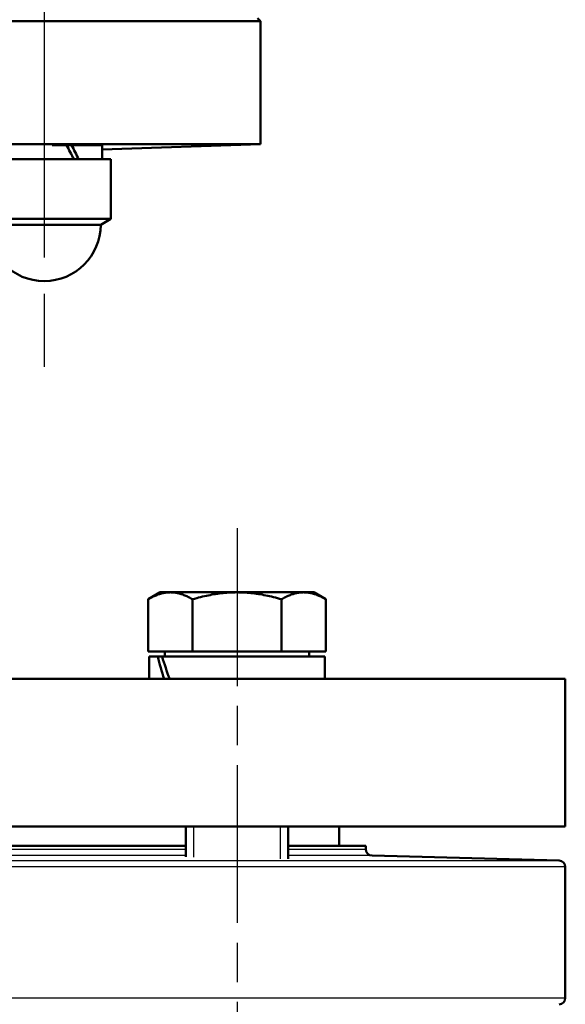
# Model space of a CAD drawing. Header units: millimetres. Extents: x 153 to 1407, y 510 to 1985.
# Tile 8 of 15: x 592 to 677, y 1520 to 1674. Entities that reach past the tile are written whole.
import ezdxf

# ---------------------------------------------------------------- set-up
doc = ezdxf.new("R2010")
doc.units = ezdxf.units.MM
doc.header["$LTSCALE"] = 8
doc.linetypes.add('CHAIN', pattern=[0.3543, 0.2362, -0.0295, 0.0591, -0.0295])
for name, color, linetype, lineweight in [('Gewinde(DIN)', 3, 'Continuous', 25), ('Mittellinie(DIN)', 4, 'CHAIN', 25), ('Sichtbare Kanten(DIN)', 7, 'Continuous', 50), ('Sichtbare tangentiale Kanten(DIN)', 3, 'Continuous', 25)]:
    doc.layers.add(name, color=color, linetype=linetype, lineweight=lineweight)

msp = doc.modelspace()

# ---------------------------------------------------------------- linework, layer by layer
at = {"layer": 'Gewinde(DIN)'}
for p, q in [((618.65, 1548.08), (618.65, 1543.32)), ((632.24, 1543.07), (632.24, 1548.08))]:
    msp.add_line(p, q, dxfattribs=at)
at = {"layer": 'Mittellinie(DIN)', "linetype": 'CHAIN', "ltscale": 23.990969}
msp.add_line((595.39, 1886.08), (595.39, 1618.08), dxfattribs=at)
at = {"layer": 'Mittellinie(DIN)', "linetype": 'CHAIN', "ltscale": 13.025057}
msp.add_line((625.44, 1594.58), (625.44, 1500.8), dxfattribs=at)
at = {"layer": 'Sichtbare Kanten(DIN)'}
for p, q in [((629.12, 1673.58), (459.12, 1673.58)), ((628.62, 1674.08), (629.12, 1673.58)), ((629.12, 1673.58), (629.12, 1654.45)), ((461.21, 1654.45), (629.12, 1654.45)), ((596.64, 1654.28), (598.85, 1654.28)), ((598.93, 1654.28), (599.66, 1654.28)), ((599.66, 1654.28), (604.35, 1654.28)), ((604.44, 1653.59), (629.12, 1654.45)), ((604.44, 1652.08), (604.44, 1654.25)), ((605.79, 1652.08), (584.99, 1652.08)), ((605.79, 1652.08), (605.79, 1642.8)), ((605.79, 1642.8), (584.99, 1642.8)), ((604.19, 1641.88), (605.79, 1642.8)), ((586.59, 1641.88), (604.19, 1641.88)), ((613.44, 1584.58), (611.59, 1583.5)), ((615.05, 1584.58), (613.44, 1584.58)), ((625.44, 1584.58), (615.05, 1584.58)), ((635.83, 1584.58), (625.44, 1584.58)), ((637.44, 1584.58), (635.83, 1584.58)), ((637.44, 1584.58), (639.3, 1583.5)), ((611.59, 1575.38), (611.59, 1583.5)), ((618.51, 1575.38), (618.51, 1583.5)), ((632.37, 1575.38), (632.37, 1583.5)), ((639.3, 1575.38), (639.3, 1583.5)), ((618.51, 1575.38), (611.59, 1575.38)), ((613.09, 1574.58), (611.74, 1574.58)), ((611.74, 1574.58), (611.74, 1571.08)), ((613.09, 1574.58), (613.76, 1574.58)), ((639.14, 1574.58), (613.76, 1574.58)), ((614.2, 1575.38), (614.2, 1574.58)), ((632.37, 1575.38), (618.51, 1575.38)), ((639.3, 1575.38), (632.37, 1575.38)), ((636.69, 1575.38), (636.69, 1574.58)), ((639.14, 1574.58), (639.14, 1571.08)), ((411.62, 1571.08), (676.62, 1571.08)), ((676.62, 1571.08), (676.62, 1548.08)), ((676.62, 1548.08), (411.62, 1548.08)), ((617.44, 1548.08), (617.44, 1543.36)), ((633.44, 1548.08), (633.44, 1543.07)), ((641.37, 1545.08), (641.37, 1548.08)), ((470.81, 1545.08), (617.44, 1545.08)), ((633.44, 1545.08), (645.52, 1545.08)), ((645.52, 1545.08), (645.52, 1544.55)), ((646.5, 1543.55), (675.65, 1542.79)), ((676.62, 1541.79), (676.62, 1521.37))]:
    msp.add_line(p, q, dxfattribs=at)
at = {"layer": 'Sichtbare Kanten(DIN)', "flags": 128}
for points in [[(615.05, 1584.58), (614.91, 1584.57), (614.77, 1584.57), (614.63, 1584.56), (614.5, 1584.55), (614.36, 1584.53), (614.22, 1584.51), (614.08, 1584.49), (613.94, 1584.46), (613.8, 1584.43), (613.66, 1584.39), (613.52, 1584.35), (613.38, 1584.31), (613.24, 1584.27), (613.1, 1584.22), (612.95, 1584.16), (612.81, 1584.11), (612.66, 1584.05), (612.51, 1583.98), (612.36, 1583.91), (612.21, 1583.84), (612.06, 1583.76), (611.9, 1583.68), (611.74, 1583.59), (611.59, 1583.5)], [(618.51, 1583.5), (618.35, 1583.59), (618.2, 1583.68), (618.04, 1583.76), (617.89, 1583.84), (617.74, 1583.91), (617.59, 1583.98), (617.44, 1584.05), (617.29, 1584.11), (617.15, 1584.16), (617, 1584.22), (616.86, 1584.27), (616.72, 1584.31), (616.58, 1584.35), (616.44, 1584.39), (616.3, 1584.43), (616.16, 1584.46), (616.02, 1584.49), (615.88, 1584.51), (615.74, 1584.53), (615.6, 1584.55), (615.47, 1584.56), (615.33, 1584.57), (615.19, 1584.57), (615.05, 1584.58)], [(625.44, 1584.58), (625.16, 1584.57), (624.89, 1584.57), (624.61, 1584.56), (624.33, 1584.55), (624.06, 1584.53), (623.78, 1584.51), (623.5, 1584.49), (623.23, 1584.46), (622.95, 1584.43), (622.67, 1584.39), (622.39, 1584.35), (622.1, 1584.31), (621.82, 1584.27), (621.53, 1584.22), (621.25, 1584.16), (620.96, 1584.11), (620.66, 1584.05), (620.37, 1583.98), (620.07, 1583.91), (619.76, 1583.84), (619.46, 1583.76), (619.15, 1583.68), (618.83, 1583.59), (618.51, 1583.5)], [(632.37, 1583.5), (632.05, 1583.59), (631.74, 1583.68), (631.43, 1583.76), (631.12, 1583.84), (630.82, 1583.91), (630.52, 1583.98), (630.22, 1584.05), (629.93, 1584.11), (629.64, 1584.16), (629.35, 1584.22), (629.06, 1584.27), (628.78, 1584.31), (628.5, 1584.35), (628.22, 1584.39), (627.94, 1584.43), (627.66, 1584.46), (627.38, 1584.49), (627.1, 1584.51), (626.83, 1584.53), (626.55, 1584.55), (626.27, 1584.56), (626, 1584.57), (625.72, 1584.57), (625.44, 1584.58)], [(635.83, 1584.58), (635.7, 1584.57), (635.56, 1584.57), (635.42, 1584.56), (635.28, 1584.55), (635.14, 1584.53), (635, 1584.51), (634.87, 1584.49), (634.73, 1584.46), (634.59, 1584.43), (634.45, 1584.39), (634.31, 1584.35), (634.17, 1584.31), (634.02, 1584.27), (633.88, 1584.22), (633.74, 1584.16), (633.59, 1584.11), (633.44, 1584.05), (633.3, 1583.98), (633.15, 1583.91), (633, 1583.84), (632.84, 1583.76), (632.69, 1583.68), (632.53, 1583.59), (632.37, 1583.5)], [(639.3, 1583.5), (639.14, 1583.59), (638.98, 1583.68), (638.83, 1583.76), (638.67, 1583.84), (638.52, 1583.91), (638.37, 1583.98), (638.22, 1584.05), (638.08, 1584.11), (637.93, 1584.16), (637.79, 1584.22), (637.65, 1584.27), (637.5, 1584.31), (637.36, 1584.35), (637.22, 1584.39), (637.08, 1584.43), (636.94, 1584.46), (636.8, 1584.49), (636.66, 1584.51), (636.53, 1584.53), (636.39, 1584.55), (636.25, 1584.56), (636.11, 1584.57), (635.97, 1584.57), (635.83, 1584.58)]]:
    msp.add_lwpolyline(points, dxfattribs=at)
at = {"layer": 'Sichtbare Kanten(DIN)'}
for centre, radius, start, end in [((595.39, 1641.88), 8.8, 180, 0), ((646.52, 1544.55), 1, 180, 268.5), ((675.62, 1541.79), 1, 0, 88.5), ((675.62, 1521.37), 1, 271.5, 0)]:
    msp.add_arc(centre, radius, start, end, dxfattribs=at)
for centre, major_axis, ratio, start_param, end_param in [((595.39, 1651.31), (8.15, -15.54), 0.253714, 1.487196, 1.62867), ((595.39, 1652.84), (8.15, -15.54), 0.253714, 1.38992, 1.530418), ((625.44, 1573.36), (-8.43, 23.41), 0.461456, 1.355065, 1.502735), ((625.44, 1575.79), (-8.43, 23.41), 0.461456, 1.457299, 1.606104)]:
    msp.add_ellipse(centre, major_axis=major_axis, ratio=ratio, start_param=start_param, end_param=end_param, dxfattribs=at)
at = {"layer": 'Sichtbare tangentiale Kanten(DIN)'}
for p, q in [((470.81, 1544.55), (617.44, 1544.55)), ((633.44, 1544.55), (645.52, 1544.55)), ((412.6, 1542.79), (675.65, 1542.79)), ((617.44, 1543.55), (470.81, 1543.55)), ((646.5, 1543.55), (633.44, 1543.55)), ((676.62, 1541.79), (411.62, 1541.79)), ((411.62, 1521.37), (676.62, 1521.37))]:
    msp.add_line(p, q, dxfattribs=at)

doc.saveas('drawing.dxf')
